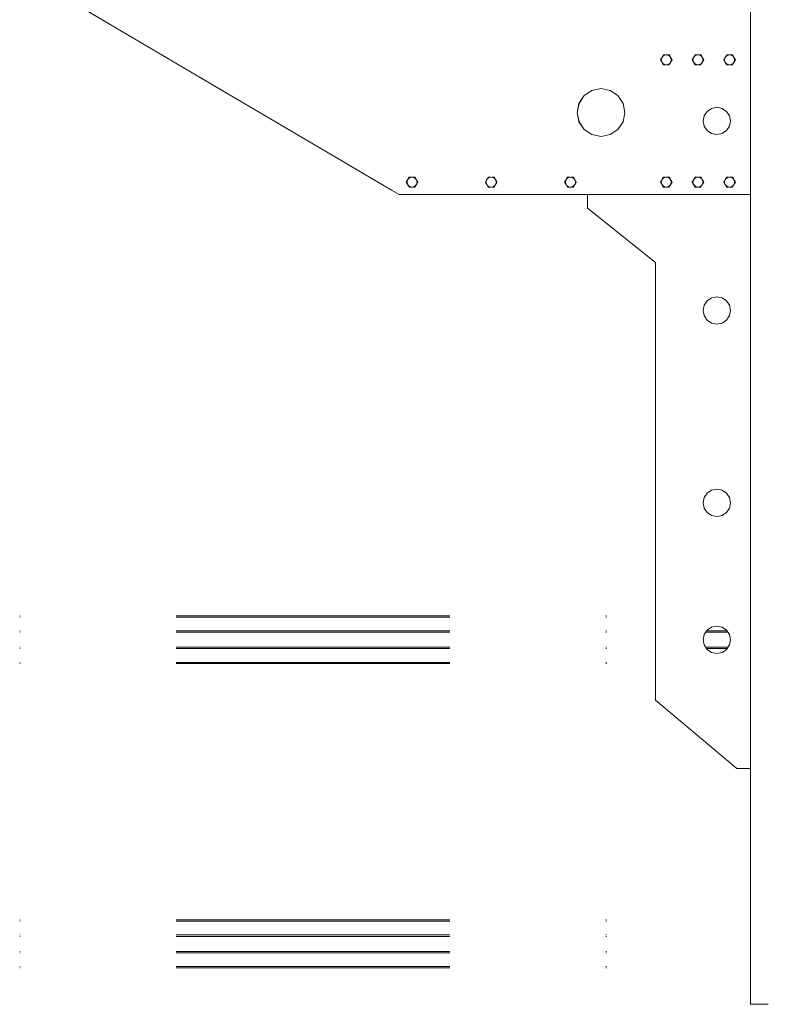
# Model space of a CAD drawing. Header units: millimetres. Extents: x 53746 to 116821, y -810352 to -765802.
# Tile 13 of 256: x 59160 to 61901, y -790285 to -786677. Entities that reach past the tile are written whole.
import ezdxf

# ---------------------------------------------------------------- set-up
doc = ezdxf.new("R2010")
doc.units = ezdxf.units.MM
doc.header["$MEASUREMENT"] = 0
doc.linetypes.add('DGN Style 6', pattern=[2720.955009, 1.430576, -572.230286, 1001.403, -572.230286, 1.430576, -572.230286])
for name, color, linetype, lineweight in [('Main Cradle', 7, 'Continuous', 0), ('Main Cradle Rails', 7, 'Continuous', 0), ('Sheave', 7, 'Continuous', 0)]:
    doc.layers.add(name, color=color, linetype=linetype, lineweight=lineweight)

# ---------------------------------------------------------------- blocks, each defined once
blk = doc.blocks.new('*U57')
at = {"layer": 'Main Cradle', "color": 7, "linetype": 'Continuous', "lineweight": 0}
blk.add_line((-23446.5, -2208), (-23446.5, -1343.8), dxfattribs=at)
at = {"layer": 'Main Cradle', "color": 7, "linetype": 'Continuous', "lineweight": 0, "flags": 128}
blk.add_lwpolyline([(-23381.6, -2208), (-23446.5, -2208), (-23446.5, -2208)], dxfattribs=at)
at = {"layer": 'Main Cradle Rails', "color": 7, "linetype": 'DGN Style 6', "lineweight": 0}
for p, q in [((-26123.5, -784.8), (-23794.2, -784.8)), ((-26123.5, -789.4), (-23794.2, -789.4)), ((-26123.5, -839.8), (-23794.2, -839.8)), ((-26123.5, -844.8), (-23794.2, -844.8)), ((-26123.5, -899.8), (-23794.2, -899.8)), ((-26123.5, -904.8), (-23794.2, -904.8)), ((-26123.5, -955.2), (-23794.2, -955.2)), ((-26123.5, -959.8), (-23794.2, -959.8)), ((-26123.5, -1899), (-23446.5, -1899)), ((-26123.5, -1903.6), (-23446.5, -1903.6)), ((-26123.5, -1954), (-23446.5, -1954)), ((-26123.5, -1959), (-23446.5, -1959)), ((-26123.5, -2014), (-23446.5, -2014)), ((-26123.5, -2019), (-23446.5, -2019)), ((-26123.5, -2069.4), (-23446.5, -2069.4)), ((-26123.5, -2074), (-23446.5, -2074))]:
    blk.add_line(p, q, dxfattribs=at)
at = {"layer": 'Main Cradle Rails', "color": 7, "linetype": 'Continuous', "lineweight": 0}
for p, q in [((-23610.9, -844.8), (-23529.7, -844.8)), ((-23607.6, -839.8), (-23533.1, -839.8)), ((-23610.9, -899.8), (-23529.7, -899.8)), ((-23607.6, -904.8), (-23533.1, -904.8))]:
    blk.add_line(p, q, dxfattribs=at)
at = {"layer": 'Sheave', "color": 7, "linetype": 'Continuous', "lineweight": 0}
for p, q in [((-23768.3, 1266.3), (-23765.7, 1270.7)), ((-23768.3, 1266.3), (-23765.7, 1270.7)), ((-23766.9, 1268.7), (-23768.3, 1266.3)), ((-23766.9, 1268.7), (-23765.7, 1270.7)), ((-23765.7, 1270.7), (-23765.7, 1270.7)), ((-23762, 1270.7), (-23758.4, 1270.7)), ((-23754.8, 1270.7), (-23744.6, 1270.7)), ((-23751.3, 1270.7), (-23747.6, 1270.7)), ((-23744.6, 1270.7), (-23742.5, 1267.1)), ((-23652.4, 1266.3), (-23649.8, 1270.7)), ((-23652.4, 1266.3), (-23649.8, 1270.7)), ((-23650.4, 1269.7), (-23652.4, 1266.3)), ((-23650.4, 1269.7), (-23649.8, 1270.7)), ((-23649.8, 1270.7), (-23649.8, 1270.7)), ((-23646.1, 1270.7), (-23642.5, 1270.7)), ((-23638.9, 1270.7), (-23628.7, 1270.7)), ((-23635.4, 1270.7), (-23631.7, 1270.7)), ((-23628.7, 1270.7), (-23626.6, 1267.1)), ((-23536.5, 1266.3), (-23534, 1270.7)), ((-23536.5, 1266.3), (-23534, 1270.7)), ((-23534, 1270.7), (-23534, 1270.7)), ((-23530.2, 1270.7), (-23526.6, 1270.7)), ((-23523, 1270.7), (-23512.8, 1270.7)), ((-23519.5, 1270.7), (-23515.8, 1270.7)), ((-23512.8, 1270.7), (-23510.7, 1267.1)), ((-23776.3, 1252.4), (-23772.4, 1259.2)), ((-23773.8, 1248), (-23776.3, 1252.4)), ((-23776.3, 1252.4), (-23776.3, 1252.4)), ((-23776.3, 1252.4), (-23773.8, 1248)), ((-23772.4, 1259.2), (-23773.7, 1256.9)), ((-23773.5, 1252.4), (-23772.1, 1259.4)), ((-23768.6, 1239), (-23770.4, 1242.1)), ((-23767.8, 1237.7), (-23768.6, 1239)), ((-23768.6, 1239), (-23767.8, 1237.7)), ((-23765.7, 1234.1), (-23767.8, 1237.7)), ((-23765.7, 1234.1), (-23767.8, 1237.7)), ((-23765.7, 1234.1), (-23765.7, 1234.1)), ((-23762.8, 1234.1), (-23765.7, 1234.1)), ((-23744.6, 1234.1), (-23747.3, 1234.1)), ((-23742, 1238.5), (-23744.6, 1234.1)), ((-23742, 1238.5), (-23744.6, 1234.1)), ((-23744.6, 1234.1), (-23742, 1238.5)), ((-23744.6, 1234.1), (-23744.6, 1234.1)), ((-23660.4, 1252.4), (-23656.5, 1259.2)), ((-23657.9, 1248), (-23660.4, 1252.4)), ((-23660.4, 1252.4), (-23660.4, 1252.4)), ((-23657.6, 1252.4), (-23656.2, 1259.4)), ((-23652.7, 1239), (-23654.5, 1242.1)), ((-23654.5, 1242.1), (-23652.7, 1239)), ((-23651.9, 1237.7), (-23652.7, 1239)), ((-23649.8, 1234.1), (-23651.9, 1237.7)), ((-23649.8, 1234.1), (-23651.9, 1237.7)), ((-23650.3, 1234.9), (-23649.8, 1234.1)), ((-23649.8, 1234.1), (-23649.8, 1234.1)), ((-23646.9, 1234.1), (-23649.8, 1234.1)), ((-23628.7, 1234.1), (-23631.4, 1234.1)), ((-23626.1, 1238.5), (-23628.7, 1234.1)), ((-23626.1, 1238.5), (-23628.7, 1234.1)), ((-23628.7, 1234.1), (-23626.1, 1238.5)), ((-23628.7, 1234.1), (-23628.7, 1234.1)), ((-23544.5, 1252.4), (-23540.6, 1259.2)), ((-23542, 1248), (-23544.5, 1252.4)), ((-23544.5, 1252.4), (-23544.5, 1252.4)), ((-23544.5, 1252.4), (-23542.1, 1248.2)), ((-23540.6, 1259.2), (-23542.1, 1256.6)), ((-23542.1, 1248.2), (-23542, 1248)), ((-23541.7, 1252.4), (-23540.3, 1259.4)), ((-23536.8, 1239), (-23538.6, 1242.1)), ((-23536.8, 1239), (-23538.6, 1242.1)), ((-23536.1, 1237.7), (-23536.8, 1239)), ((-23536.6, 1238.7), (-23536.8, 1239)), ((-23534, 1234.1), (-23536.1, 1237.7)), ((-23534, 1234.1), (-23536.1, 1237.7)), ((-23534.3, 1234.7), (-23536.1, 1237.7)), ((-23534.3, 1234.7), (-23534, 1234.1)), ((-23534, 1234.1), (-23534, 1234.1)), ((-23531, 1234.1), (-23534, 1234.1)), ((-23512.8, 1234.1), (-23515.5, 1234.1)), ((-23510.2, 1238.5), (-23512.8, 1234.1)), ((-23510.2, 1238.5), (-23512.8, 1234.1)), ((-23512.8, 1234.1), (-23510.2, 1238.5)), ((-23512.8, 1234.1), (-23512.8, 1234.1)), ((-23520.3, 1028.4), (-23524.2, 1009.2)), ((-23994.2, 971.8), (-24027.6, 978.5)), ((-24964, 894.6), (-24761.3, 775.3)), ((-24697.1, 822.7), (-24699.2, 819)), ((-24697.1, 822.7), (-24686.9, 822.7)), ((-24690.4, 822.7), (-24694.1, 822.7)), ((-24683.3, 822.7), (-24679.7, 822.7)), ((-24673.4, 818.3), (-24676, 822.7)), ((-24676, 822.7), (-24676, 822.7)), ((-24673.4, 818.3), (-24676, 822.7)), ((-24668.2, 804.3), (-24669.6, 811.3)), ((-24667.9, 799.9), (-24665.4, 804.3)), ((-24665.4, 804.3), (-24667.5, 808)), ((-24665.4, 804.3), (-24665.4, 804.3)), ((-24407.1, 822.7), (-24409.2, 819)), ((-24407.1, 822.7), (-24396.9, 822.7)), ((-24400.4, 822.7), (-24404.1, 822.7)), ((-24393.3, 822.7), (-24389.7, 822.7)), ((-24383.4, 818.3), (-24386, 822.7)), ((-24386, 822.7), (-24386, 822.7)), ((-24383.4, 818.3), (-24386, 822.7)), ((-24378.2, 804.3), (-24379.6, 811.3)), ((-24377.9, 799.9), (-24375.4, 804.3)), ((-24375.4, 804.3), (-24377.5, 808)), ((-24375.4, 804.3), (-24375.4, 804.3)), ((-24117.1, 822.7), (-24119.2, 819)), ((-24117.1, 822.7), (-24106.9, 822.7)), ((-24110.4, 822.7), (-24114.1, 822.7)), ((-24103.3, 822.7), (-24099.7, 822.7)), ((-24093.4, 818.3), (-24096, 822.7)), ((-24096, 822.7), (-24096, 822.7)), ((-24093.4, 818.3), (-24096, 822.7)), ((-24093.8, 818.8), (-24096, 822.7)), ((-24088.2, 804.3), (-24089.6, 811.3)), ((-24087.9, 799.9), (-24085.4, 804.3)), ((-24085.4, 804.3), (-24087.5, 808)), ((-24085.4, 804.3), (-24085.4, 804.3)), ((-23776.3, 804.3), (-23772.4, 811.2)), ((-23773.8, 799.9), (-23776.3, 804.3)), ((-23776.3, 804.3), (-23776.3, 804.3)), ((-23773.5, 804.3), (-23772.1, 811.3)), ((-23768.6, 790.9), (-23770.4, 794)), ((-23770.1, 793.6), (-23770.4, 794)), ((-23768.3, 818.3), (-23765.7, 822.7)), ((-23768.3, 818.3), (-23765.7, 822.7)), ((-23765.7, 822.7), (-23765.7, 822.7)), ((-23762, 822.7), (-23758.4, 822.7)), ((-23754.8, 822.7), (-23744.6, 822.7)), ((-23751.3, 822.7), (-23747.6, 822.7)), ((-23744.6, 822.7), (-23742.5, 819)), ((-23660.4, 804.3), (-23656.5, 811.2)), ((-23657.9, 799.9), (-23660.4, 804.3)), ((-23660.4, 804.3), (-23660.4, 804.3)), ((-23657.6, 804.3), (-23656.2, 811.3)), ((-23652.7, 790.9), (-23654.5, 794)), ((-23652.4, 818.3), (-23649.8, 822.7)), ((-23652.4, 818.3), (-23649.8, 822.7)), ((-23649.8, 822.7), (-23649.8, 822.7)), ((-23646.1, 822.7), (-23642.5, 822.7)), ((-23638.9, 822.7), (-23628.7, 822.7)), ((-23635.4, 822.7), (-23631.7, 822.7)), ((-23628.7, 822.7), (-23626.6, 819)), ((-23544.5, 804.3), (-23540.6, 811.2)), ((-23544.5, 804.3), (-23540.6, 811.2)), ((-23542, 799.9), (-23544.5, 804.3)), ((-23544.5, 804.3), (-23544.5, 804.3)), ((-23541.7, 804.3), (-23540.3, 811.3)), ((-23536.8, 790.9), (-23538.6, 794)), ((-23536.5, 818.3), (-23534, 822.7)), ((-23536.5, 818.3), (-23534, 822.7)), ((-23534, 822.7), (-23534, 822.7)), ((-23530.2, 822.7), (-23526.6, 822.7)), ((-23523, 822.7), (-23512.8, 822.7)), ((-23519.5, 822.7), (-23515.8, 822.7)), ((-23512.8, 822.7), (-23510.7, 819)), ((-24761.3, 775.3), (-24734.2, 759.3)), ((-24734.2, 759.3), (-24713.3, 759.3)), ((-24699.7, 790.4), (-24697.1, 786)), ((-24699.7, 790.4), (-24697.1, 786)), ((-24699.7, 790.4), (-24697.1, 786)), ((-24697.1, 786), (-24694.4, 786)), ((-24697.1, 786), (-24697.1, 786)), ((-24678.9, 786), (-24676, 786)), ((-24676, 786), (-24673.9, 789.6)), ((-24676, 786), (-24673.9, 789.6)), ((-24676, 786), (-24676, 786)), ((-24673.9, 789.6), (-24673.1, 790.9)), ((-24673.9, 789.6), (-24673.1, 790.9)), ((-24673.1, 790.9), (-24672, 792.8)), ((-24409.7, 790.4), (-24407.1, 786)), ((-24409.7, 790.4), (-24407.1, 786)), ((-24409.7, 790.4), (-24407.1, 786)), ((-24407.1, 786), (-24404.4, 786)), ((-24407.1, 786), (-24407.1, 786)), ((-24388.9, 786), (-24386, 786)), ((-24386, 786), (-24383.9, 789.6)), ((-24386, 786), (-24383.9, 789.6)), ((-24383.9, 789.6), (-24386, 786)), ((-24386, 786), (-24386, 786)), ((-24383.9, 789.6), (-24383.1, 790.9)), ((-24383.7, 789.9), (-24383.9, 789.6)), ((-24383.1, 790.9), (-24382, 792.8)), ((-24119.7, 790.4), (-24117.1, 786)), ((-24119.7, 790.4), (-24117.1, 786)), ((-24119.7, 790.4), (-24117.1, 786)), ((-24117.1, 786), (-24114.4, 786)), ((-24117.1, 786), (-24117.1, 786)), ((-24098.9, 786), (-24096, 786)), ((-24096, 786), (-24093.9, 789.6)), ((-24096, 786), (-24093.9, 789.6)), ((-24096, 786), (-24096, 786)), ((-24093.9, 789.6), (-24093.1, 790.9)), ((-24093.9, 789.6), (-24093.1, 790.9)), ((-24093.1, 790.9), (-24092, 792.8)), ((-24044.2, 759.3), (-24044.2, 709.3)), ((-23767.8, 789.6), (-23768.6, 790.9)), ((-23765.7, 786), (-23767.8, 789.6)), ((-23765.7, 786), (-23767.8, 789.6)), ((-23765.7, 786), (-23765.7, 786)), ((-23762.8, 786), (-23765.7, 786)), ((-23744.6, 786), (-23747.3, 786)), ((-23742, 790.4), (-23744.6, 786)), ((-23742, 790.4), (-23744.6, 786)), ((-23744.6, 786), (-23742, 790.4)), ((-23744.6, 786), (-23744.6, 786)), ((-23651.9, 789.6), (-23652.7, 790.9)), ((-23649.8, 786), (-23651.9, 789.6)), ((-23649.8, 786), (-23651.9, 789.6)), ((-23649.8, 786), (-23649.8, 786)), ((-23646.9, 786), (-23649.8, 786)), ((-23628.7, 786), (-23631.4, 786)), ((-23626.1, 790.4), (-23628.7, 786)), ((-23626.1, 790.4), (-23628.7, 786)), ((-23628.7, 786), (-23626.1, 790.4)), ((-23628.7, 786), (-23628.7, 786)), ((-23536.1, 789.6), (-23536.8, 790.9)), ((-23534, 786), (-23536.1, 789.6)), ((-23534, 786), (-23536.1, 789.6)), ((-23534, 786), (-23534, 786)), ((-23531, 786), (-23534, 786)), ((-23512.8, 786), (-23515.5, 786)), ((-23510.2, 790.4), (-23512.8, 786)), ((-23510.2, 790.4), (-23512.8, 786)), ((-23512.8, 786), (-23510.2, 790.4)), ((-23512.8, 786), (-23512.8, 786)), ((-23446.5, -1343.8), (-23446.5, 759.3)), ((-24044.2, 709.3), (-23794.2, 509.3)), ((-23794.2, 509.3), (-23794.2, -1093.8)), ((-23524.2, 315.2), (-23520.3, 334.3)), ((-23524.2, -351.6), (-23520.3, -370.7)), ((-23520.3, -872.3), (-23524.2, -891.4)), ((-23794.2, -1093.8), (-23496.5, -1343.8)), ((-23496.5, -1343.8), (-23446.5, -1343.8))]:
    blk.add_line(p, q, dxfattribs=at)
at = {"layer": 'Sheave', "color": 7, "linetype": 'Continuous', "lineweight": 0, "flags": 128}
for points in [[(-24713.3, 759.3), (-24541.5, 759.3), (-24251.5, 759.3), (-24087.6, 759.3), (-23837.4, 759.3), (-23697.2, 759.3), (-23623.3, 759.3), (-23578.4, 759.3), (-23446.5, 759.3), (-23446.5, 775.3), (-23446.5, 894.6), (-23446.5, 1193.1), (-23446.5, 1252.4), (-23446.5, 1461.5), (-23446.5, 1524.5), (-23446.5, 1605.8), (-23446.5, 1801.4), (-23446.5, 1839.9), (-23446.5, 1941.4), (-23446.5, 1996.2), (-23446.5, 2137)], [(-25878.5, 1432.7), (-25860, 1421.8), (-25572.1, 1252.4), (-25471.4, 1193.1), (-24964, 894.6)], [(-23767.8, 1237.7), (-23768.6, 1239), (-23769.7, 1240.9), (-23770.4, 1242.1), (-23772.2, 1245.2), (-23772.2, 1245.3), (-23773.8, 1248), (-23776.3, 1252.4), (-23774.2, 1256.1), (-23772.4, 1259.2), (-23772.2, 1259.5), (-23771.7, 1260.4), (-23769.9, 1263.5), (-23768.6, 1265.8), (-23768.3, 1266.3)], [(-23772.1, 1259.4), (-23768.1, 1265.4), (-23762.2, 1269.3), (-23755.2, 1270.7), (-23748.1, 1269.3), (-23742.2, 1265.4), (-23738.2, 1259.4), (-23736.8, 1252.4), (-23738.2, 1245.4), (-23742.2, 1239.5), (-23748.1, 1235.5), (-23755.2, 1234.1), (-23762.2, 1235.5), (-23768.1, 1239.5), (-23772.1, 1245.4), (-23773.5, 1252.4)], [(-23765.7, 1270.7), (-23762.8, 1270.7), (-23762, 1270.7)], [(-23762, 1270.7), (-23758.4, 1270.7), (-23758.3, 1270.7)], [(-23754.8, 1270.7), (-23754.8, 1270.7), (-23751.3, 1270.7)], [(-23747.6, 1270.7), (-23747.3, 1270.7), (-23744.6, 1270.7)], [(-23742.5, 1267.1), (-23741.7, 1265.9), (-23740.6, 1263.9), (-23739.9, 1262.7), (-23738.2, 1259.6), (-23738.1, 1259.5), (-23736.5, 1256.8), (-23734, 1252.4), (-23736.1, 1248.8), (-23737.9, 1245.6), (-23738.1, 1245.3), (-23738.6, 1244.4)], [(-23653.8, 1240.9), (-23653.8, 1240.9), (-23654.5, 1242.1), (-23656.3, 1245.2), (-23656.3, 1245.3), (-23657.9, 1248), (-23660.4, 1252.4), (-23658.3, 1256.1), (-23656.5, 1259.2), (-23656.3, 1259.5), (-23655.8, 1260.4), (-23654, 1263.5), (-23652.7, 1265.8), (-23652.4, 1266.3)], [(-23656.2, 1259.4), (-23652.2, 1265.4), (-23646.3, 1269.3), (-23639.3, 1270.7), (-23632.2, 1269.3), (-23626.3, 1265.4), (-23622.3, 1259.4), (-23620.9, 1252.4), (-23622.3, 1245.4), (-23626.3, 1239.5), (-23632.2, 1235.5), (-23639.3, 1234.1), (-23646.3, 1235.5), (-23652.2, 1239.5), (-23656.2, 1245.4), (-23657.6, 1252.4)], [(-23649.8, 1270.7), (-23646.9, 1270.7), (-23646.1, 1270.7)], [(-23646.1, 1270.7), (-23642.5, 1270.7), (-23642.4, 1270.7)], [(-23638.9, 1270.7), (-23638.9, 1270.7), (-23635.4, 1270.7)], [(-23631.7, 1270.7), (-23631.4, 1270.7), (-23628.7, 1270.7)], [(-23626.6, 1267.1), (-23625.9, 1265.9), (-23624.7, 1263.9), (-23624.1, 1262.7), (-23622.3, 1259.6), (-23622.3, 1259.6)], [(-23536.1, 1237.7), (-23536.8, 1239), (-23537.9, 1240.9), (-23538.6, 1242.1), (-23540.4, 1245.2), (-23540.5, 1245.3), (-23542, 1248), (-23544.5, 1252.4), (-23542.4, 1256.1), (-23540.6, 1259.2), (-23540.5, 1259.5), (-23539.9, 1260.4), (-23538.1, 1263.5), (-23536.8, 1265.8), (-23536.5, 1266.3)], [(-23540.3, 1259.4), (-23536.3, 1265.4), (-23530.4, 1269.3), (-23523.4, 1270.7), (-23516.4, 1269.3), (-23510.4, 1265.4), (-23506.4, 1259.4), (-23505, 1252.4), (-23506.4, 1245.4), (-23510.4, 1239.5), (-23516.4, 1235.5), (-23523.4, 1234.1), (-23530.4, 1235.5), (-23536.3, 1239.5), (-23540.3, 1245.4), (-23541.7, 1252.4)], [(-23534.5, 1269.9), (-23534.5, 1269.9), (-23534.7, 1269.4), (-23536.5, 1266.3)], [(-23534, 1270.7), (-23531, 1270.7), (-23530.2, 1270.7)], [(-23530.2, 1270.7), (-23526.6, 1270.7), (-23526.5, 1270.7)], [(-23523, 1270.7), (-23523, 1270.7), (-23519.5, 1270.7)], [(-23515.8, 1270.7), (-23515.5, 1270.7), (-23512.8, 1270.7)], [(-23510.7, 1267.1), (-23510, 1265.9), (-23508.8, 1263.9), (-23508.2, 1262.7), (-23506.4, 1259.6), (-23506.3, 1259.5), (-23504.7, 1256.8), (-23502.2, 1252.4), (-23504.3, 1248.8)], [(-23773.7, 1256.9), (-23776.3, 1252.4), (-23776.3, 1252.4), (-23776.3, 1252.4)], [(-23770.4, 1242.1), (-23769.1, 1239.9), (-23768.6, 1239)], [(-23767.8, 1237.7), (-23767, 1236.2), (-23765.7, 1234.1)], [(-23758.5, 1234.1), (-23758.5, 1234.1), (-23762, 1234.1), (-23762.8, 1234.1)], [(-23744.6, 1234.1), (-23747.3, 1234.1), (-23747.6, 1234.1), (-23751.1, 1234.1), (-23754.8, 1234.1), (-23754.8, 1234.1)], [(-23738.6, 1244.4), (-23738.6, 1244.4), (-23740.4, 1241.3), (-23741.7, 1239), (-23742, 1238.5)], [(-23658, 1256.6), (-23660.4, 1252.4), (-23660.4, 1252.4), (-23658, 1248.1), (-23657.9, 1248)], [(-23656.5, 1259.2), (-23658, 1256.6), (-23658, 1256.6)], [(-23651.9, 1237.7), (-23652.7, 1239), (-23653.8, 1240.9)], [(-23652.7, 1239), (-23652.6, 1238.9), (-23651.9, 1237.7)], [(-23651.9, 1237.7), (-23650.3, 1234.9), (-23650.3, 1234.9)], [(-23642.6, 1234.1), (-23642.6, 1234.1), (-23646.1, 1234.1), (-23646.9, 1234.1)], [(-23628.7, 1234.1), (-23631.4, 1234.1), (-23631.7, 1234.1), (-23635.2, 1234.1), (-23638.9, 1234.1), (-23638.9, 1234.1)], [(-23622.3, 1259.6), (-23622.2, 1259.5), (-23620.6, 1256.8), (-23618.1, 1252.4), (-23620.2, 1248.8), (-23622, 1245.6), (-23622.2, 1245.3), (-23622.7, 1244.4), (-23624.5, 1241.3), (-23625.8, 1239), (-23626.1, 1238.5)], [(-23542.1, 1256.6), (-23544.5, 1252.4), (-23544.5, 1252.4)], [(-23536.1, 1237.7), (-23536.6, 1238.7), (-23536.6, 1238.7)], [(-23526.7, 1234.1), (-23526.8, 1234.1), (-23530.2, 1234.1), (-23531, 1234.1)], [(-23512.8, 1234.1), (-23515.5, 1234.1), (-23515.8, 1234.1), (-23519.3, 1234.1), (-23523, 1234.1), (-23523, 1234.1)], [(-23504.3, 1248.8), (-23504.3, 1248.8), (-23506.1, 1245.6), (-23506.3, 1245.3), (-23506.8, 1244.4), (-23508.6, 1241.3), (-23510, 1239), (-23510.2, 1238.5)], [(-24027.6, 978.5), (-24056, 997.4), (-24075, 1025.8), (-24081.7, 1059.3), (-24075, 1092.8), (-24056, 1121.2), (-24027.6, 1140.2), (-23994.2, 1146.8), (-23960.7, 1140.2), (-23932.3, 1121.2), (-23913.3, 1092.8), (-23906.7, 1059.3), (-23913.3, 1025.8), (-23932.3, 997.4), (-23960.7, 978.5), (-23994.2, 971.8)], [(-23994.1, 1146.8), (-24027.6, 1140.2), (-24056, 1121.2), (-24074.9, 1092.8), (-24081.6, 1059.3), (-24074.9, 1025.8), (-24056, 997.4), (-24027.6, 978.5), (-23994.1, 971.8)], [(-23570.3, 1078.4), (-23589.4, 1074.6), (-23605.6, 1063.7), (-23616.5, 1047.5), (-23620.3, 1028.4), (-23616.5, 1009.2), (-23605.6, 993), (-23589.4, 982.2), (-23570.3, 978.4)], [(-23524.2, 1009.2), (-23535, 993), (-23551.2, 982.2), (-23570.3, 978.4), (-23578.4, 980), (-23589.5, 982.2), (-23605.7, 993), (-23616.5, 1009.2), (-23620.3, 1028.4), (-23616.5, 1047.5), (-23605.7, 1063.7), (-23589.5, 1074.6), (-23578.4, 1076.8), (-23570.3, 1078.4), (-23551.2, 1074.6), (-23535, 1063.7), (-23524.2, 1047.5), (-23520.3, 1028.4)], [(-24699.7, 790.4), (-24700, 790.9), (-24701.3, 793.2), (-24703.1, 796.3), (-24703.6, 797.3), (-24703.8, 797.5), (-24705.6, 800.7), (-24707.7, 804.3), (-24705.2, 808.7), (-24703.6, 811.4), (-24703.5, 811.6), (-24701.8, 814.6), (-24701.1, 815.8), (-24700, 817.8), (-24699.2, 819)], [(-24668.2, 804.3), (-24669.6, 797.3), (-24673.6, 791.4), (-24679.5, 787.4), (-24686.5, 786), (-24693.6, 787.4), (-24699.5, 791.4), (-24703.5, 797.3), (-24704.9, 804.3), (-24703.5, 811.3), (-24699.5, 817.3), (-24693.6, 821.3), (-24686.5, 822.7), (-24679.5, 821.3), (-24673.6, 817.3), (-24669.6, 811.3)], [(-24697.1, 822.7), (-24694.4, 822.7), (-24694.1, 822.7)], [(-24690.4, 822.7), (-24686.9, 822.7), (-24686.9, 822.7)], [(-24683.4, 822.7), (-24683.3, 822.7), (-24679.7, 822.7), (-24679.7, 822.7)], [(-24679.7, 822.7), (-24678.9, 822.7), (-24676, 822.7)], [(-24673.4, 818.3), (-24674.6, 820.2), (-24676, 822.7)], [(-24673.4, 818.3), (-24673.1, 817.8), (-24671.8, 815.4), (-24670, 812.3), (-24669.5, 811.4), (-24669.3, 811.2), (-24667.5, 808), (-24665.4, 804.3), (-24667.9, 799.9), (-24669.5, 797.3), (-24669.5, 797.1), (-24671.3, 794), (-24672, 792.8), (-24673.1, 790.9), (-24673.9, 789.6)], [(-24667.9, 799.9), (-24666.3, 802.7), (-24665.4, 804.3), (-24667.2, 807.4), (-24667.5, 808)], [(-24409.7, 790.4), (-24410, 790.9), (-24411.3, 793.2), (-24413.1, 796.3), (-24413.6, 797.3), (-24413.8, 797.5), (-24415.6, 800.7), (-24417.7, 804.3), (-24415.2, 808.7), (-24413.6, 811.4), (-24413.5, 811.6), (-24411.8, 814.6), (-24411.1, 815.8), (-24410, 817.8), (-24409.2, 819)], [(-24378.2, 804.3), (-24379.6, 797.3), (-24383.6, 791.4), (-24389.5, 787.4), (-24396.5, 786), (-24403.6, 787.4), (-24409.5, 791.4), (-24413.5, 797.3), (-24414.9, 804.3), (-24413.5, 811.3), (-24409.5, 817.3), (-24403.6, 821.3), (-24396.5, 822.7), (-24389.5, 821.3), (-24383.6, 817.3), (-24379.6, 811.3)], [(-24407.1, 822.7), (-24404.4, 822.7), (-24404.1, 822.7)], [(-24400.4, 822.7), (-24396.9, 822.7), (-24396.9, 822.7)], [(-24393.4, 822.7), (-24393.3, 822.7), (-24389.7, 822.7), (-24389.7, 822.7)], [(-24389.7, 822.7), (-24388.9, 822.7), (-24386, 822.7)], [(-24384.6, 820.2), (-24384.6, 820.2), (-24383.4, 818.3)], [(-24383.4, 818.3), (-24383.1, 817.8), (-24381.8, 815.4), (-24380, 812.3), (-24379.5, 811.4), (-24379.3, 811.2), (-24377.5, 808), (-24375.4, 804.3), (-24377.9, 799.9), (-24379.5, 797.3), (-24379.5, 797.1), (-24381.3, 794), (-24382, 792.8), (-24383.1, 790.9), (-24383.9, 789.6)], [(-24377.5, 808), (-24377.2, 807.4), (-24375.4, 804.3), (-24376.3, 802.7), (-24377.9, 799.9)], [(-24123.8, 797.5), (-24125.6, 800.7), (-24127.7, 804.3), (-24125.2, 808.7), (-24123.6, 811.4), (-24123.5, 811.6), (-24121.8, 814.6), (-24121.1, 815.8), (-24120, 817.8), (-24119.2, 819)], [(-24088.2, 804.3), (-24089.6, 797.3), (-24093.6, 791.4), (-24099.5, 787.4), (-24106.5, 786), (-24113.6, 787.4), (-24119.5, 791.4), (-24123.5, 797.3), (-24124.9, 804.3), (-24123.5, 811.3), (-24119.5, 817.3), (-24113.6, 821.3), (-24106.5, 822.7), (-24099.5, 821.3), (-24093.6, 817.3), (-24089.6, 811.3)], [(-24119.7, 790.4), (-24120, 790.9), (-24121.3, 793.2), (-24123.1, 796.3), (-24123.6, 797.3), (-24123.8, 797.5), (-24123.8, 797.5)], [(-24117.1, 822.7), (-24114.4, 822.7), (-24114.1, 822.7)], [(-24110.4, 822.7), (-24106.9, 822.7), (-24106.9, 822.7)], [(-24103.4, 822.7), (-24103.3, 822.7), (-24099.7, 822.7), (-24099.7, 822.7)], [(-24099.7, 822.7), (-24098.9, 822.7), (-24096, 822.7)], [(-24093.4, 818.3), (-24093.1, 817.8), (-24091.8, 815.4), (-24090, 812.3), (-24089.5, 811.4), (-24089.3, 811.2), (-24087.5, 808), (-24085.4, 804.3), (-24087.9, 799.9), (-24089.5, 797.3), (-24089.5, 797.1), (-24091.3, 794), (-24092, 792.8), (-24093.1, 790.9), (-24093.9, 789.6)], [(-24093.4, 818.3), (-24093.8, 818.8), (-24093.8, 818.8)], [(-24087.9, 799.9), (-24087.6, 800.5), (-24085.4, 804.3), (-24087.5, 808)], [(-23767.8, 789.6), (-23768.6, 790.9), (-23769.7, 792.8), (-23770.4, 794), (-23772.2, 797.1), (-23772.2, 797.3), (-23773.8, 799.9), (-23776.3, 804.3), (-23774.2, 808), (-23772.4, 811.2), (-23772.2, 811.4), (-23771.7, 812.3), (-23769.9, 815.4), (-23768.6, 817.8), (-23768.3, 818.3)], [(-23773.8, 799.9), (-23774.7, 801.6), (-23776.3, 804.3), (-23772.8, 810.4), (-23772.4, 811.2)], [(-23772.1, 811.3), (-23768.1, 817.3), (-23762.2, 821.3), (-23755.2, 822.7), (-23748.1, 821.3), (-23742.2, 817.3), (-23738.2, 811.3), (-23736.8, 804.3), (-23738.2, 797.3), (-23742.2, 791.4), (-23748.1, 787.4), (-23755.2, 786), (-23762.2, 787.4), (-23768.1, 791.4), (-23772.1, 797.3), (-23773.5, 804.3)], [(-23768.3, 818.3), (-23766, 822.2), (-23766, 822.2)], [(-23765.7, 822.7), (-23762.8, 822.7), (-23762, 822.7)], [(-23762, 822.7), (-23762, 822.7), (-23758.4, 822.7), (-23758.3, 822.7)], [(-23754.8, 822.7), (-23754.8, 822.7), (-23751.3, 822.7)], [(-23747.6, 822.7), (-23747.3, 822.7), (-23744.6, 822.7)], [(-23742.5, 819), (-23741.7, 817.8), (-23740.6, 815.8)], [(-23736.5, 808.7), (-23736.5, 808.7), (-23734, 804.3), (-23736.1, 800.7), (-23737.9, 797.5), (-23738.1, 797.3), (-23738.6, 796.3), (-23740.4, 793.2), (-23741.7, 790.9), (-23742, 790.4)], [(-23740.6, 815.8), (-23740.6, 815.8), (-23739.9, 814.6), (-23738.2, 811.6), (-23738.1, 811.4), (-23736.5, 808.7)], [(-23651.9, 789.6), (-23652.7, 790.9), (-23653.8, 792.8), (-23654.5, 794), (-23656.3, 797.1), (-23656.3, 797.3), (-23657.9, 799.9), (-23660.4, 804.3), (-23658.3, 808), (-23656.5, 811.2), (-23656.3, 811.4), (-23655.8, 812.3), (-23654, 815.4), (-23652.7, 817.8), (-23652.4, 818.3)], [(-23657.9, 799.9), (-23658.2, 800.5), (-23660.4, 804.3), (-23656.5, 811.2)], [(-23656.2, 811.3), (-23652.2, 817.3), (-23646.3, 821.3), (-23639.3, 822.7), (-23632.2, 821.3), (-23626.3, 817.3), (-23622.3, 811.3), (-23620.9, 804.3), (-23622.3, 797.3), (-23626.3, 791.4), (-23632.2, 787.4), (-23639.3, 786), (-23646.3, 787.4), (-23652.2, 791.4), (-23656.2, 797.3), (-23657.6, 804.3)], [(-23652.7, 790.9), (-23653.8, 792.9), (-23654.5, 794)], [(-23652.4, 818.3), (-23651.9, 819.2), (-23649.8, 822.7)], [(-23649.8, 822.7), (-23646.9, 822.7), (-23646.1, 822.7)], [(-23646.1, 822.7), (-23642.5, 822.7), (-23642.4, 822.7)], [(-23638.9, 822.7), (-23638.9, 822.7), (-23635.4, 822.7)], [(-23631.7, 822.7), (-23631.4, 822.7), (-23628.7, 822.7)], [(-23626.6, 819), (-23625.9, 817.8), (-23624.7, 815.8), (-23624.1, 814.6), (-23622.3, 811.6), (-23622.2, 811.4), (-23620.6, 808.7), (-23618.1, 804.3), (-23620.2, 800.7), (-23622, 797.5), (-23622.2, 797.3), (-23622.7, 796.3), (-23624.5, 793.2), (-23625.8, 790.9), (-23626.1, 790.4)], [(-23536.1, 789.6), (-23536.8, 790.9), (-23537.9, 792.8), (-23538.6, 794), (-23540.4, 797.1), (-23540.5, 797.3), (-23542, 799.9), (-23544.5, 804.3), (-23542.4, 808)], [(-23542, 799.9), (-23542.2, 800.3), (-23544.5, 804.3)], [(-23542.4, 808), (-23542.4, 808), (-23540.6, 811.2), (-23540.5, 811.4), (-23539.9, 812.3), (-23538.1, 815.4), (-23536.8, 817.8), (-23536.5, 818.3)], [(-23540.3, 811.3), (-23536.3, 817.3), (-23530.4, 821.3), (-23523.4, 822.7), (-23516.4, 821.3), (-23510.4, 817.3), (-23506.4, 811.3), (-23505, 804.3), (-23506.4, 797.3), (-23510.4, 791.4), (-23516.4, 787.4), (-23523.4, 786), (-23530.4, 787.4), (-23536.3, 791.4), (-23540.3, 797.3), (-23541.7, 804.3)], [(-23536.8, 790.9), (-23537.9, 792.8), (-23538.6, 794)], [(-23536.5, 818.3), (-23535.9, 819.4), (-23534, 822.7)], [(-23534, 822.7), (-23531, 822.7), (-23530.2, 822.7)], [(-23530.2, 822.7), (-23526.6, 822.7), (-23526.5, 822.7)], [(-23523, 822.7), (-23523, 822.7), (-23519.5, 822.7)], [(-23515.8, 822.7), (-23515.5, 822.7), (-23512.8, 822.7)], [(-23510.7, 819), (-23510, 817.8), (-23508.8, 815.8)], [(-23506.8, 796.3), (-23506.8, 796.3), (-23508.6, 793.2), (-23510, 790.9), (-23510.2, 790.4)], [(-23508.8, 815.8), (-23508.8, 815.8), (-23508.2, 814.6), (-23506.4, 811.6), (-23506.3, 811.4), (-23504.7, 808.7), (-23502.2, 804.3), (-23504.3, 800.7), (-23506.1, 797.5), (-23506.3, 797.3), (-23506.8, 796.3)], [(-24686.9, 786), (-24686.9, 786), (-24690.6, 786), (-24694.1, 786), (-24694.4, 786), (-24697.1, 786)], [(-24678.9, 786), (-24679.7, 786), (-24683.2, 786), (-24683.2, 786)], [(-24673.1, 790.9), (-24672.9, 791.3), (-24672, 792.8)], [(-24396.9, 786), (-24396.9, 786), (-24400.6, 786), (-24404.1, 786), (-24404.4, 786), (-24407.1, 786)], [(-24388.9, 786), (-24389.7, 786), (-24393.2, 786), (-24393.2, 786)], [(-24383.1, 790.9), (-24383.7, 789.9), (-24383.7, 789.9)], [(-24382, 792.8), (-24382.9, 791.3), (-24383.1, 790.9)], [(-24106.9, 786), (-24106.9, 786), (-24110.6, 786), (-24114.1, 786), (-24114.4, 786), (-24117.1, 786)], [(-24098.9, 786), (-24099.7, 786), (-24103.2, 786), (-24103.2, 786)], [(-24094.3, 788.9), (-24094.3, 788.9), (-24093.9, 789.6)], [(-24093.1, 790.9), (-24092.4, 792.1), (-24092, 792.8)], [(-23768.6, 790.9), (-23770.1, 793.6), (-23770.1, 793.6)], [(-23767.8, 789.6), (-23768.3, 790.5), (-23768.6, 790.9)], [(-23767.4, 788.9), (-23767.4, 788.9), (-23767.8, 789.6)], [(-23758.5, 786), (-23758.5, 786), (-23762, 786), (-23762.8, 786)], [(-23744.6, 786), (-23747.3, 786), (-23747.6, 786), (-23751.1, 786), (-23754.8, 786), (-23754.8, 786)], [(-23651.9, 789.6), (-23652, 789.8), (-23652.7, 790.9)], [(-23651, 788.1), (-23651, 788.1), (-23651.9, 789.6)], [(-23642.6, 786), (-23642.6, 786), (-23646.1, 786), (-23646.9, 786)], [(-23628.7, 786), (-23631.4, 786), (-23631.7, 786), (-23635.2, 786), (-23638.9, 786), (-23638.9, 786)], [(-23536.1, 789.6), (-23536.1, 789.7), (-23536.8, 790.9)], [(-23535.1, 787.9), (-23535.1, 787.9), (-23536.1, 789.6)], [(-23526.7, 786), (-23526.8, 786), (-23530.2, 786), (-23531, 786)], [(-23512.8, 786), (-23515.5, 786), (-23515.8, 786), (-23519.3, 786), (-23523, 786), (-23523, 786)], [(-23570.3, 384.3), (-23589.4, 380.5), (-23605.6, 369.7), (-23616.5, 353.4), (-23620.3, 334.3), (-23616.5, 315.2), (-23605.6, 299), (-23589.4, 288.1), (-23570.3, 284.3)], [(-23520.3, 334.3), (-23524.2, 353.4), (-23535, 369.7), (-23551.2, 380.5), (-23570.3, 384.3), (-23589.5, 380.5), (-23605.7, 369.7), (-23616.5, 353.4), (-23620.3, 334.3), (-23616.5, 315.2), (-23605.7, 299), (-23589.5, 288.1), (-23570.3, 284.3), (-23551.2, 288.1), (-23535, 299), (-23524.2, 315.2)], [(-23570.3, -420.7), (-23589.4, -416.9), (-23605.6, -406.1), (-23616.5, -389.9), (-23620.3, -370.7), (-23616.5, -351.6), (-23605.6, -335.4), (-23589.4, -324.5), (-23570.3, -320.7)], [(-23520.3, -370.7), (-23524.2, -389.9), (-23535, -406.1), (-23551.2, -416.9), (-23570.3, -420.7), (-23589.5, -416.9), (-23605.7, -406.1), (-23616.5, -389.9), (-23620.3, -370.7), (-23616.5, -351.6), (-23605.7, -335.4), (-23589.5, -324.5), (-23570.3, -320.7), (-23551.2, -324.5), (-23535, -335.4), (-23524.2, -351.6)], [(-23570.3, -922.3), (-23589.4, -918.5), (-23605.6, -907.6), (-23616.5, -891.4), (-23620.3, -872.3), (-23616.5, -853.1), (-23605.6, -836.9), (-23589.4, -826.1), (-23570.3, -822.3)], [(-23524.2, -891.4), (-23535, -907.6), (-23551.2, -918.5), (-23570.3, -922.3), (-23589.5, -918.5), (-23605.7, -907.6), (-23616.5, -891.4), (-23620.3, -872.3), (-23616.5, -853.1), (-23605.7, -836.9), (-23589.5, -826.1), (-23570.3, -822.3), (-23551.2, -826.1), (-23535, -836.9), (-23524.2, -853.1), (-23520.3, -872.3)]]:
    blk.add_lwpolyline(points, dxfattribs=at)

msp = doc.modelspace()

# ---------------------------------------------------------------- block references
at = {"layer": 'Main Cradle Rails', "color": 7, "linetype": 'Continuous', "lineweight": 0}
msp.add_blockref('*U57', (85283.05, -788076.95), dxfattribs=at)

doc.saveas('drawing.dxf')
